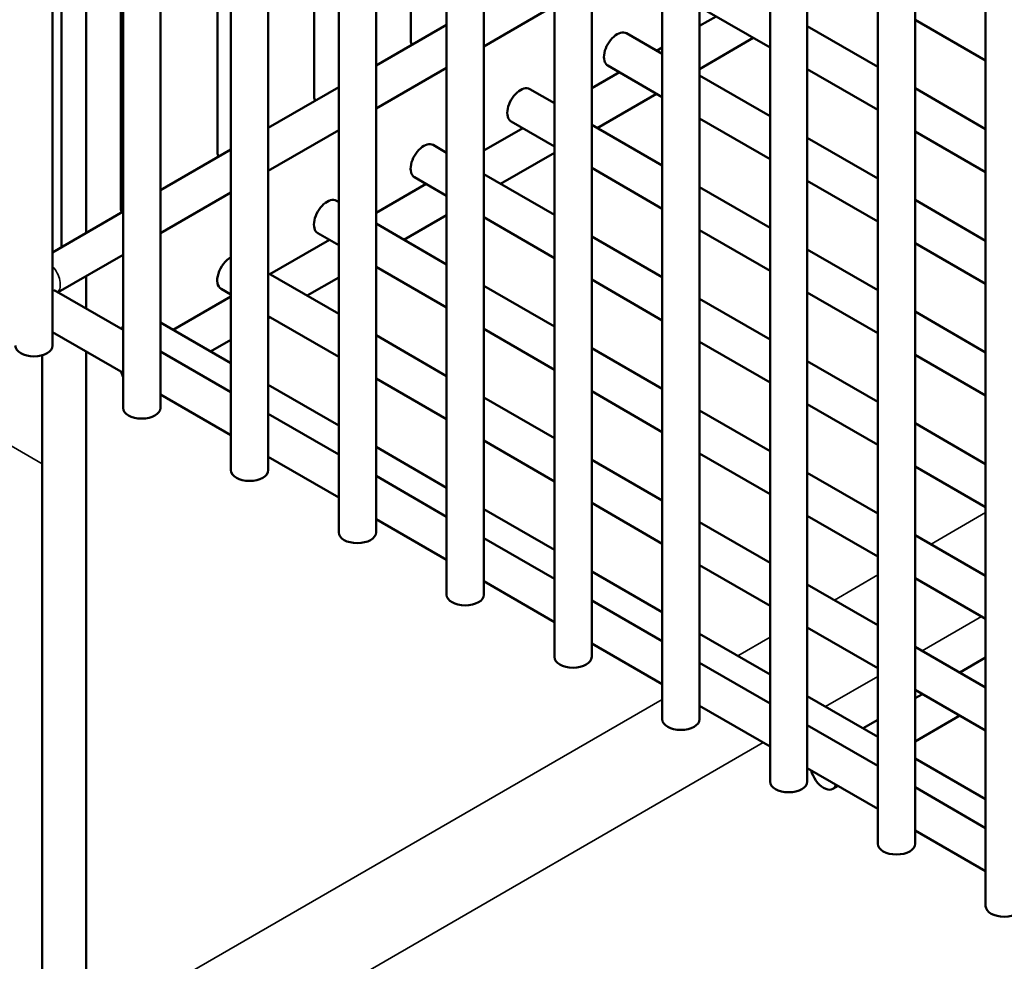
# Model space of a CAD drawing. Header units: inches. Extents: x 1 to 271, y 5 to 171.
# Tile 201 of 256: x 229.74 to 232.86, y 56.5 to 59.48. Entities that reach past the tile are written whole.
import ezdxf

# ---------------------------------------------------------------- set-up
doc = ezdxf.new("R2010")
doc.units = ezdxf.units.IN
doc.header["$LTSCALE"] = 8
doc.header["$MEASUREMENT"] = 0
doc.layers.add('Visible (ANSI)', color=7, linetype='Continuous', lineweight=50)
doc.layers.add('Visible Narrow (ANSI)', color=7, linetype='Continuous', lineweight=35)

msp = doc.modelspace()

# ---------------------------------------------------------------- linework, layer by layer
at = {"layer": 'Visible (ANSI)'}
for p, q in [((229.8478, 74.8603), (229.8478, 58.45)), ((230.0713, 74.6631), (230.0713, 58.2528)), ((230.1894, 74.6631), (230.1894, 58.2528)), ((230.4128, 74.4659), (230.4128, 58.0556)), ((230.5309, 74.4659), (230.5309, 58.0556)), ((230.7543, 74.2687), (230.7543, 57.8585)), ((230.8724, 74.2687), (230.8724, 57.8585)), ((231.0959, 74.0716), (231.0959, 57.6613)), ((231.214, 74.0716), (231.214, 57.6613)), ((231.4374, 73.8744), (231.4374, 57.4641)), ((231.5555, 73.8744), (231.5555, 57.4641)), ((231.7789, 73.6772), (231.7789, 57.2669)), ((231.897, 73.6772), (231.897, 57.2669)), ((232.1204, 73.48), (232.1204, 57.0697)), ((232.2386, 73.48), (232.2386, 57.0697)), ((232.462, 73.2828), (232.462, 56.8725)), ((232.5801, 73.2828), (232.5801, 56.8725)), ((232.8035, 73.0856), (232.8035, 56.6753)), ((229.8757, 58.7612), (229.8757, 62.173)), ((230.0638, 58.884), (230.0638, 62.0644)), ((229.9538, 58.8063), (229.9538, 61.1933)), ((230.9825, 59.4144), (230.9825, 59.9044)), ((230.37, 59.0608), (230.37, 59.8687)), ((230.6762, 59.2376), (230.6762, 59.7601)), ((231.4374, 59.5265), (231.214, 59.3975)), ((232.1204, 59.3936), (231.9127, 59.5136)), ((231.9494, 59.4924), (231.897, 59.4622)), ((232.8035, 59.3529), (232.5801, 59.4819)), ((231.0959, 59.4657), (230.8724, 59.3367)), ((232.462, 59.3328), (232.2386, 59.4618)), ((231.7789, 59.3736), (231.6655, 59.4391)), ((232.0675, 59.4242), (231.897, 59.3258)), ((231.7789, 59.394), (231.7613, 59.3838)), ((231.0959, 59.3293), (230.8724, 59.2003)), ((231.7789, 59.2372), (231.6065, 59.3368)), ((232.462, 59.1965), (232.2386, 59.3255)), ((231.6432, 59.3156), (231.5555, 59.265)), ((232.1204, 59.1764), (231.897, 59.3054)), ((230.7543, 59.2685), (230.5309, 59.1395)), ((231.4374, 59.2172), (231.3593, 59.2623)), ((232.8035, 59.1357), (232.5801, 59.2647)), ((231.7613, 59.2474), (231.5732, 59.1388)), ((232.1204, 59.04), (231.897, 59.169)), ((231.337, 59.1388), (231.214, 59.0678)), ((231.4374, 59.0808), (231.3003, 59.16)), ((231.7789, 59.02), (231.5555, 59.149)), ((230.7543, 59.1321), (230.5309, 59.0031)), ((232.462, 58.9792), (232.2386, 59.1082)), ((232.8035, 58.9993), (232.5801, 59.1283)), ((231.0959, 59.0608), (231.0531, 59.0855)), ((230.4128, 59.0713), (230.1894, 58.9423)), ((231.4374, 59.0604), (231.2669, 58.962)), ((231.7789, 58.8836), (231.5555, 59.0126)), ((231.0959, 58.9244), (230.994, 58.9832)), ((231.4374, 58.8636), (231.214, 58.9926)), ((231.0307, 58.962), (230.8724, 58.8706)), ((232.1204, 58.8228), (231.897, 58.9518)), ((232.462, 58.8429), (232.2386, 58.9719)), ((230.4128, 58.935), (230.1894, 58.806)), ((230.7543, 58.9044), (230.7469, 58.9087)), ((232.8035, 58.7821), (232.5801, 58.9111)), ((230.0713, 58.8742), (229.8478, 58.7452)), ((231.0959, 58.8632), (230.9607, 58.7852)), ((231.4374, 58.7272), (231.214, 58.8562)), ((231.0959, 58.7072), (230.8724, 58.8362)), ((230.7543, 58.768), (230.6878, 58.8064)), ((231.7789, 58.6664), (231.5555, 58.7954)), ((232.1204, 58.6864), (231.897, 58.8154)), ((230.7245, 58.7852), (230.5364, 58.6766)), ((232.8035, 58.6457), (232.5801, 58.7747)), ((230.0713, 58.7378), (229.8651, 58.6188)), ((232.462, 58.6256), (232.2386, 58.7546)), ((231.0959, 58.5708), (230.8724, 58.6998)), ((229.9538, 58.5676), (229.9538, 58.6699)), ((230.7543, 58.5508), (230.5309, 58.6798)), ((230.7543, 58.666), (230.6545, 58.6084)), ((231.4374, 58.51), (231.214, 58.639)), ((231.7789, 58.53), (231.5555, 58.659)), ((229.8601, 58.6217), (230.0713, 58.4998)), ((230.4128, 58.6052), (230.2302, 58.4998)), ((230.4128, 58.6116), (230.3816, 58.6296)), ((232.462, 58.4893), (232.2386, 58.6183)), ((232.1204, 58.4692), (231.897, 58.5982)), ((230.7543, 58.4144), (230.5309, 58.5434)), ((232.8035, 58.4285), (232.5801, 58.5575)), ((230.4128, 58.3943), (230.1894, 58.5233)), ((230.5364, 58.5402), (230.5309, 58.537)), ((229.8478, 58.4924), (230.0713, 58.3634)), ((231.0959, 58.3536), (230.8724, 58.4826)), ((231.4374, 58.3736), (231.214, 58.5026)), ((230.4128, 58.4688), (230.3483, 58.4316)), ((232.1204, 58.3328), (231.897, 58.4618)), ((229.8146, 56.3562), (229.8146, 58.4193)), ((229.9538, 56.2758), (229.9538, 58.4312)), ((230.1894, 58.4316), (230.4128, 58.3026)), ((231.7789, 58.3128), (231.5555, 58.4418)), ((232.8035, 58.2921), (232.5801, 58.4211)), ((232.462, 58.272), (232.2386, 58.401)), ((230.7543, 58.1972), (230.5309, 58.3262)), ((231.0959, 58.2172), (230.8724, 58.3462)), ((230.1894, 58.2952), (230.4128, 58.1662)), ((231.7789, 58.1764), (231.5555, 58.3054)), ((231.4374, 58.1564), (231.214, 58.2854)), ((232.462, 58.1357), (232.2386, 58.2647)), ((230.5309, 58.2344), (230.7543, 58.1054)), ((232.1204, 58.1156), (231.897, 58.2446)), ((232.8035, 58.0749), (232.5801, 58.2039)), ((231.4374, 58.02), (231.214, 58.149)), ((231.0959, 58), (230.8724, 58.129)), ((232.1204, 57.9792), (231.897, 58.1082)), ((230.5309, 58.098), (230.7543, 57.969)), ((231.7789, 57.9592), (231.5555, 58.0882)), ((232.462, 57.9184), (232.2386, 58.0474)), ((232.8035, 57.9385), (232.5801, 58.0675)), ((230.8724, 58.0372), (231.0959, 57.9082)), ((231.7789, 57.8228), (231.5555, 57.9518)), ((231.4374, 57.8028), (231.214, 57.9318)), ((230.8724, 57.9008), (231.0959, 57.7718)), ((232.1204, 57.762), (231.897, 57.891)), ((232.462, 57.7821), (232.2386, 57.9111)), ((231.214, 57.84), (231.4374, 57.711)), ((232.8035, 57.7213), (232.5801, 57.8502)), ((231.7789, 57.6056), (231.5555, 57.7346)), ((232.1204, 57.6256), (231.897, 57.7546)), ((231.214, 57.7036), (231.4374, 57.5746)), ((232.8035, 57.5849), (232.5801, 57.7139)), ((232.462, 57.5648), (232.2386, 57.6938)), ((231.5555, 57.6428), (231.7789, 57.5138)), ((232.462, 57.4285), (232.2386, 57.5575)), ((232.1204, 57.4084), (231.897, 57.5374)), ((231.5555, 57.5065), (231.7789, 57.3775)), ((232.8035, 57.3677), (232.5801, 57.4966)), ((232.8035, 57.4621), (232.7217, 57.4149)), ((231.897, 57.4457), (232.1204, 57.3167)), ((232.8035, 57.2313), (232.5801, 57.3603)), ((232.462, 57.2112), (232.2386, 57.3402)), ((232.6036, 57.3467), (232.5801, 57.3331)), ((231.897, 57.3093), (232.1204, 57.1803)), ((232.462, 57.2649), (232.4155, 57.2381)), ((232.7217, 57.2785), (232.5801, 57.1967)), ((232.2386, 57.2485), (232.462, 57.1195)), ((232.8035, 57.0141), (232.5801, 57.143)), ((232.2386, 57.1121), (232.462, 56.9831)), ((232.336, 57.0558), (232.3198, 57.0464)), ((232.5801, 57.0513), (232.8035, 56.9223)), ((232.5801, 56.9149), (232.8035, 56.7859))]:
    msp.add_line(p, q, dxfattribs=at)
for centre, major_axis, start_param, end_param in [((231.636, 59.3879), (0.0295, 0.0511), 0, 3.141593), ((231.0415, 59.4144), (-0.0591, 0), 0, 0.35832), ((231.3298, 59.2111), (0.0295, 0.0511), 0, 3.141593), ((230.7353, 59.2376), (-0.0591, 0), 0, 0.35832), ((231.0236, 59.0343), (0.0295, 0.0511), 0, 3.141593), ((230.4291, 59.0608), (-0.0591, 0), 0, 0.35832), ((230.7173, 58.8575), (0.0295, 0.0511), 0, 3.141593), ((230.1228, 58.884), (-0.0591, 0), 0, 0.35832), ((230.4111, 58.6807), (-0.0295, -0.0511), 3.886717, 6.283185), ((230.1049, 58.5039), (-0.0295, -0.0511), 4.86301, 5.065386), ((229.7888, 58.45), (0.0591, 0), 3.141593, 6.283185), ((230.1049, 58.3593), (0.0295, -0.0511), 4.249911, 4.561768), ((230.1303, 58.2528), (0.0591, 0), 3.141593, 6.283185), ((230.4718, 58.0556), (0.0591, 0), 3.141593, 6.283185), ((230.8134, 57.8585), (0.0591, 0), 3.141593, 6.283185), ((231.1549, 57.6613), (0.0591, 0), 3.141593, 6.283185), ((231.4964, 57.4641), (0.0591, 0), 3.141593, 6.283185), ((231.838, 57.2669), (0.0591, 0), 3.141593, 6.283185), ((232.2902, 57.0976), (0.0295, -0.0511), 4.249911, 6.745663), ((232.1795, 57.0697), (0.0591, 0), 3.141593, 6.283185), ((232.521, 56.8725), (0.0591, 0), 3.141593, 6.283185), ((232.8626, 56.6753), (0.0591, 0), 3.141593, 6.283185)]:
    msp.add_ellipse(centre, major_axis=major_axis, ratio=0.57735, start_param=start_param, end_param=end_param, dxfattribs=at)
msp.add_open_spline([(229.8529, 58.6271), (229.8529, 58.6271), (229.853, 58.627), (229.8535, 58.6264), (229.8546, 58.6253), (229.8575, 58.6232), (229.8587, 58.6225), (229.8601, 58.6217)], degree=3, knots=[1.1903078, 1.1903078, 1.1903078, 1.1903078, 1.2602497, 1.2602497, 1.4666998, 1.4666998, 1.5707963, 1.5707963, 1.5707963, 1.5707963], dxfattribs=at)
at = {"layer": 'Visible Narrow (ANSI)'}
for p, q in [((229.8146, 58.076), (220.5846, 63.4049)), ((232.6304, 57.8212), (232.8035, 57.9211)), ((232.3242, 57.6444), (232.462, 57.7239)), ((232.7907, 57.5923), (232.6026, 57.4837)), ((232.018, 57.4676), (232.1204, 57.5268)), ((232.462, 57.4025), (232.2964, 57.3069)), ((229.9538, 56.2758), (231.7789, 57.3296)), ((232.0988, 57.1928), (230.0929, 56.0347))]:
    msp.add_line(p, q, dxfattribs=at)
for centre, major_axis, start_param, end_param in [((229.8305, 58.667), (0.0295, -0.0511), 0.159548, 1.929116), ((229.8305, 58.5705), (0.0295, 0.0511), 0, 0.35832)]:
    msp.add_ellipse(centre, major_axis=major_axis, ratio=0.57735, start_param=start_param, end_param=end_param, dxfattribs=at)

doc.saveas('drawing.dxf')
